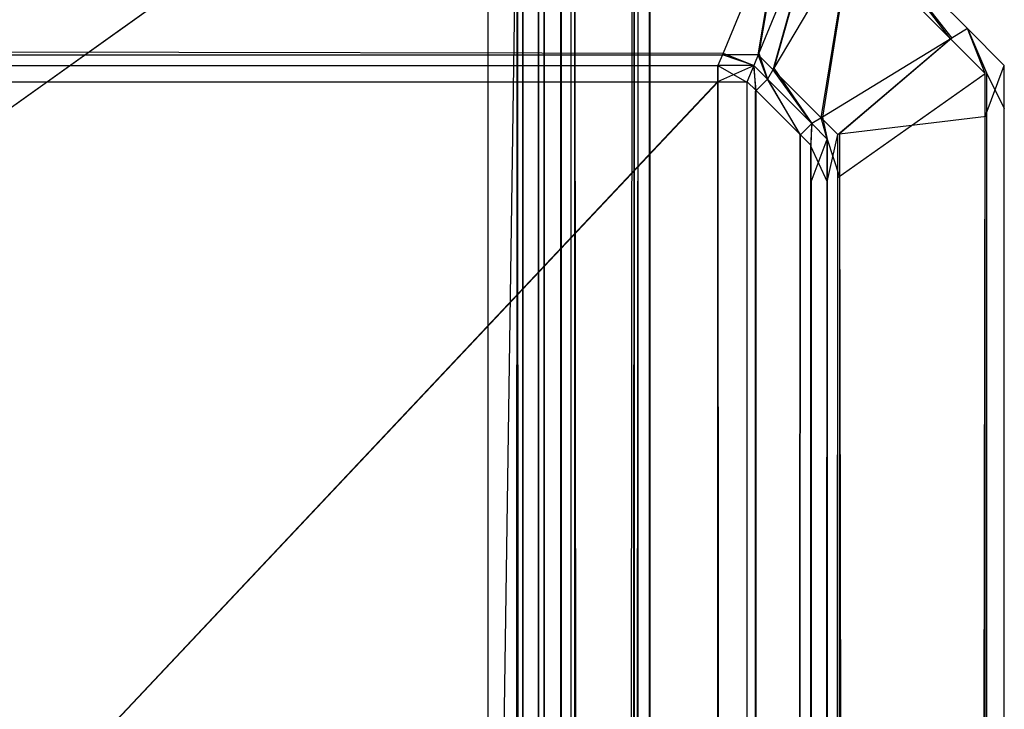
# Model space of a CAD drawing. Extents: x 0 to 1.6, y -0.5 to 0.
# Tile 180 of 182: x 1.59444 to 1.6, y -0.00591 to -0.00202. Entities that reach past the tile are written whole.
import ezdxf

# ---------------------------------------------------------------- set-up
doc = ezdxf.new("R2010")
doc.units = 0
for name, color, linetype in [('L33_KORPUS3_0', 7, 'CONTINUOUS'), ('L34_KORPUS3_2', 7, 'CONTINUOUS'), ('L45_ABDECKPL_0___REPLACEMTFOREM', 7, 'CONTINUOUS')]:
    doc.layers.add(name, color=color, linetype=linetype)

msp = doc.modelspace()

# ---------------------------------------------------------------- linework, layer by layer
at = {"layer": 'L33_KORPUS3_0', "color": 8, "invisible_edges": 14}
for points in [[(1.598, -0.000621, 0.008079), (1.598, -0.497154, 0.007743), (1.598, -0.000725, 0.007775), (1.598, -0.000621, 0.008079)], [(1.598, -0.000621, 0.008079), (1.598, -0.000983, 0.590002), (1.598, -0.497154, 0.007743), (1.598, -0.000621, 0.008079)], [(1.597254, -0.497361, 0.007121), (1.589885, -0.497361, 0.007121), (1.597254, -0.000722, 0.007121), (1.597254, -0.497361, 0.007121)], [(1.597254, -0.000722, 0.007121), (1.589885, -0.497361, 0.007121), (1.589885, -0.000731, 0.007121), (1.597254, -0.000722, 0.007121)], [(1.5975, -0.497361, 0.007121), (1.597254, -0.497361, 0.007121), (1.5975, -0.000722, 0.007121), (1.5975, -0.497361, 0.007121)], [(1.5975, -0.000722, 0.007121), (1.597254, -0.497361, 0.007121), (1.597254, -0.000722, 0.007121), (1.5975, -0.000722, 0.007121)], [(1.597576, -0.497329, 0.007197), (1.5975, -0.497361, 0.007121), (1.5975, -0.000722, 0.007121), (1.597576, -0.497329, 0.007197)], [(1.597576, -0.497329, 0.007197), (1.5975, -0.000722, 0.007121), (1.597576, -0.000754, 0.007197), (1.597576, -0.497329, 0.007197)], [(1.597254, -0.000776, 0.590624), (1.589885, -0.000785, 0.590624), (1.597254, -0.497313, 0.590624), (1.597254, -0.000776, 0.590624)], [(1.5975, -0.497313, 0.590624), (1.597254, -0.000776, 0.590624), (1.597254, -0.497313, 0.590624), (1.5975, -0.497313, 0.590624)], [(1.5975, -0.000776, 0.590624), (1.597254, -0.000776, 0.590624), (1.5975, -0.497313, 0.590624), (1.5975, -0.000776, 0.590624)], [(1.597576, -0.000808, 0.590548), (1.5975, -0.000776, 0.590624), (1.5975, -0.497313, 0.590624), (1.597576, -0.000808, 0.590548)], [(1.597576, -0.000754, 0.007197), (1.597911, -0.497191, 0.007532), (1.597576, -0.497329, 0.007197), (1.597576, -0.000754, 0.007197)], [(1.597576, -0.000754, 0.007197), (1.597911, -0.000892, 0.007532), (1.597911, -0.497191, 0.007532), (1.597576, -0.000754, 0.007197)], [(1.598, -0.000725, 0.007775), (1.598, -0.497154, 0.007743), (1.598, -0.000929, 0.007743), (1.598, -0.000725, 0.007775)], [(1.597254, -0.497313, 0.590624), (1.589885, -0.000785, 0.590624), (1.589885, -0.497313, 0.590624), (1.597254, -0.497313, 0.590624)], [(1.597576, -0.000808, 0.590548), (1.5975, -0.497313, 0.590624), (1.597576, -0.497282, 0.590548), (1.597576, -0.000808, 0.590548)], [(1.597576, -0.000808, 0.590548), (1.597576, -0.497282, 0.590548), (1.597911, -0.000946, 0.590214), (1.597576, -0.000808, 0.590548)], [(1.597911, -0.000892, 0.007532), (1.598, -0.497154, 0.007621), (1.597911, -0.497191, 0.007532), (1.597911, -0.000892, 0.007532)], [(1.597911, -0.000892, 0.007532), (1.598, -0.000929, 0.007621), (1.598, -0.497154, 0.007621), (1.597911, -0.000892, 0.007532)], [(1.598, -0.000929, 0.007621), (1.598, -0.497154, 0.007743), (1.598, -0.497154, 0.007621), (1.598, -0.000929, 0.007621)], [(1.598, -0.000929, 0.007621), (1.598, -0.000929, 0.007743), (1.598, -0.497154, 0.007743), (1.598, -0.000929, 0.007621)], [(1.597911, -0.000946, 0.590214), (1.597576, -0.497282, 0.590548), (1.597911, -0.497144, 0.590213), (1.597911, -0.000946, 0.590214)], [(1.597911, -0.000946, 0.590214), (1.597911, -0.497144, 0.590213), (1.598, -0.000983, 0.590124), (1.597911, -0.000946, 0.590214)], [(1.598, -0.000983, 0.590124), (1.597911, -0.497144, 0.590213), (1.598, -0.497107, 0.590124), (1.598, -0.000983, 0.590124)], [(1.598, -0.000983, 0.590002), (1.598, -0.497107, 0.590002), (1.598, -0.497284, 0.589962), (1.598, -0.000983, 0.590002)], [(1.598, -0.000983, 0.590002), (1.598, -0.497284, 0.589962), (1.598, -0.497379, 0.589682), (1.598, -0.000983, 0.590002)], [(1.598, -0.000983, 0.590002), (1.598, -0.497379, 0.589682), (1.598, -0.497154, 0.007743), (1.598, -0.000983, 0.590002)], [(1.598, -0.000983, 0.590002), (1.598, -0.000983, 0.590124), (1.598, -0.497107, 0.590124), (1.598, -0.000983, 0.590002)], [(1.598, -0.000983, 0.590002), (1.598, -0.497107, 0.590124), (1.598, -0.497107, 0.590002), (1.598, -0.000983, 0.590002)]]:
    msp.add_3dface(points, dxfattribs=at)
at = {"layer": 'L34_KORPUS3_2', "color": 8}
for points, invisible_edges in [([(1.597088, -0.000595), (0.9, -0.497407), (0.9, -0.000595), (1.597088, -0.000595)], 13), ([(0.9, -0.497407), (1.597088, -0.000595), (1.597091, -0.497407), (0.9, -0.497407)], 10), ([(0.9, -0.497405, 0.00769), (1.597088, -0.000597, 0.00769), (0.9, -0.000597, 0.00769), (0.9, -0.497405, 0.00769)], 13), ([(1.597088, -0.000597, 0.00769), (0.9, -0.497405, 0.00769), (1.597091, -0.497405, 0.00769), (1.597088, -0.000597, 0.00769)], 10), ([(1.597091, -0.497407), (1.597088, -0.000595), (1.597252, -0.000595), (1.597091, -0.497407)], 13), ([(1.597088, -0.000597, 0.00769), (1.597091, -0.497405, 0.00769), (1.597251, -0.000597, 0.00769), (1.597088, -0.000597, 0.00769)], 13), ([(1.597091, -0.497407), (1.597252, -0.000595), (1.597252, -0.497407), (1.597091, -0.497407)], 10), ([(1.597251, -0.000597, 0.00769), (1.597091, -0.497405, 0.00769), (1.597251, -0.497405, 0.00769), (1.597251, -0.000597, 0.00769)], 10), ([(1.597251, -0.000597, 0.00769), (1.597251, -0.497405, 0.00769), (1.597284, -0.00063, 0.00769), (1.597251, -0.000597, 0.00769)], 13), ([(1.597252, -0.497407), (1.597252, -0.000595), (1.597285, -0.000629), (1.597252, -0.497407)], 13), ([(1.597284, -0.00063, 0.00769), (1.597251, -0.497405, 0.00769), (1.597288, -0.497369, 0.00769), (1.597284, -0.00063, 0.00769)], 10), ([(1.597252, -0.497407), (1.597285, -0.000629), (1.597289, -0.49737), (1.597252, -0.497407)], 10), ([(1.597284, -0.00063, 0.00769), (1.597288, -0.497369, 0.00769), (1.597372, -0.000717, 0.00769), (1.597284, -0.00063, 0.00769)], 13), ([(1.597289, -0.49737), (1.597285, -0.000629), (1.597373, -0.000716), (1.597289, -0.49737)], 13), ([(1.597372, -0.000717, 0.00769), (1.597288, -0.497369, 0.00769), (1.597366, -0.49729, 0.00769), (1.597372, -0.000717, 0.00769)], 14), ([(1.597289, -0.49737), (1.597373, -0.000716), (1.597368, -0.497291), (1.597289, -0.49737)], 14), ([(1.597372, -0.000717, 0.00769), (1.597366, -0.49729, 0.00769), (1.597402, -0.497254, 0.00769), (1.597372, -0.000717, 0.00769)], 15), ([(1.597368, -0.497291), (1.597373, -0.000716), (1.597404, -0.497255), (1.597368, -0.497291)], 15), ([(1.597372, -0.000717, 0.00769), (1.597402, -0.497254, 0.00769), (1.597402, -0.000894, 0.00769), (1.597372, -0.000717, 0.00769)], 15), ([(1.597404, -0.497255), (1.597373, -0.000716), (1.597404, -0.000894), (1.597404, -0.497255)], 15), ([(1.597934, -0.000714, 0.000436), (1.597577, -0.497118, 0.00008), (1.597577, -0.000861, 0.00008), (1.597934, -0.000714, 0.000436)], 13), ([(1.597577, -0.497118, 0.00008), (1.597934, -0.000714, 0.000436), (1.597934, -0.497266, 0.000436), (1.597577, -0.497118, 0.00008)], 14), ([(1.597899, -0.497252, 0.007289), (1.597998, -0.000687, 0.00719), (1.597899, -0.000728, 0.007289), (1.597899, -0.497252, 0.007289)], 13), ([(1.597998, -0.000687, 0.00719), (1.597899, -0.497252, 0.007289), (1.597998, -0.497292, 0.00719), (1.597998, -0.000687, 0.00719)], 14), ([(1.597998, -0.000687, 0.0005), (1.597934, -0.497266, 0.000436), (1.597934, -0.000714, 0.000436), (1.597998, -0.000687, 0.0005)], 13), ([(1.597934, -0.497266, 0.000436), (1.597998, -0.000687, 0.0005), (1.597998, -0.497292, 0.0005), (1.597934, -0.497266, 0.000436)], 14), ([(1.597998, -0.497292, 0.000565), (1.597998, -0.000687, 0.007018), (1.597998, -0.497292, 0.007018), (1.597998, -0.497292, 0.000565)], 13), ([(1.597998, -0.000687, 0.007018), (1.597998, -0.497292, 0.000565), (1.597998, -0.000687, 0.000565), (1.597998, -0.000687, 0.007018)], 14), ([(1.597998, -0.497292, 0.007018), (1.597998, -0.000687, 0.00719), (1.597998, -0.497292, 0.00719), (1.597998, -0.497292, 0.007018)], 13), ([(1.597998, -0.000687, 0.00719), (1.597998, -0.497292, 0.007018), (1.597998, -0.000687, 0.007018), (1.597998, -0.000687, 0.00719)], 14), ([(1.597998, -0.497292, 0.0005), (1.597998, -0.000687, 0.000565), (1.597998, -0.497292, 0.000565), (1.597998, -0.497292, 0.0005)], 13), ([(1.597998, -0.000687, 0.000565), (1.597998, -0.497292, 0.0005), (1.597998, -0.000687, 0.0005), (1.597998, -0.000687, 0.000565)], 14), ([(1.597555, -0.497109, 0.007633), (1.597899, -0.000728, 0.007289), (1.597555, -0.000871, 0.007633), (1.597555, -0.497109, 0.007633)], 13), ([(1.597899, -0.000728, 0.007289), (1.597555, -0.497109, 0.007633), (1.597899, -0.497252, 0.007289), (1.597899, -0.000728, 0.007289)], 14), ([(1.597577, -0.000861, 0.00008), (1.597498, -0.497086), (1.597498, -0.000894), (1.597577, -0.000861, 0.00008)], 13), ([(1.597498, -0.497086), (1.597577, -0.000861, 0.00008), (1.597577, -0.497118, 0.00008), (1.597498, -0.497086)], 14), ([(1.597498, -0.497086, 0.00769), (1.597555, -0.000871, 0.007633), (1.597498, -0.000894, 0.00769), (1.597498, -0.497086, 0.00769)], 13), ([(1.597555, -0.000871, 0.007633), (1.597498, -0.497086, 0.00769), (1.597555, -0.497109, 0.007633), (1.597555, -0.000871, 0.007633)], 14), ([(1.597402, -0.497086, 0.00769), (1.597498, -0.000894, 0.00769), (1.597402, -0.000894, 0.00769), (1.597402, -0.497086, 0.00769)], 13), ([(1.597498, -0.000894, 0.00769), (1.597402, -0.497086, 0.00769), (1.597498, -0.497086, 0.00769), (1.597498, -0.000894, 0.00769)], 14), ([(1.597402, -0.000894, 0.00769), (1.597402, -0.497254, 0.00769), (1.597402, -0.497086, 0.00769), (1.597402, -0.000894, 0.00769)], 15), ([(1.597498, -0.000894), (1.597404, -0.497086), (1.597404, -0.000894), (1.597498, -0.000894)], 13), ([(1.597404, -0.497086), (1.597498, -0.000894), (1.597498, -0.497086), (1.597404, -0.497086)], 14), ([(1.597404, -0.497255), (1.597404, -0.000894), (1.597404, -0.497086), (1.597404, -0.497255)], 9)]:
    msp.add_3dface(points, dxfattribs=dict(at, invisible_edges=invisible_edges))
at = {"layer": 'L45_ABDECKPL_0___REPLACEMTFOREM', "color": 39}
for points, invisible_edges in [([(1.598413, -0.002208, 0.602635), (1.128221, -0.00138, 0.601807), (1.128221, -0.002208, 0.602635), (1.598413, -0.002208, 0.602635)], 13), ([(1.128221, -0.00138, 0.601807), (1.598413, -0.002208, 0.602635), (1.598756, -0.00138, 0.601807), (1.128221, -0.00138, 0.601807)], 14), ([(1.598753, -0.001387, 0.591607), (1.128221, -0.002218, 0.590776), (1.128221, -0.001387, 0.591607), (1.598753, -0.001387, 0.591607)], 13), ([(1.128221, -0.002218, 0.590776), (1.598753, -0.001387, 0.591607), (1.598409, -0.002218, 0.590776), (1.128221, -0.002218, 0.590776)], 14), ([(1.598753, -0.001387, 0.591607), (1.598611, -0.002218, 0.590776), (1.598409, -0.002218, 0.590776), (1.598753, -0.001387, 0.591607)], 13), ([(1.598615, -0.002208, 0.602635), (1.598756, -0.00138, 0.601807), (1.598413, -0.002208, 0.602635), (1.598615, -0.002208, 0.602635)], 13), ([(1.598955, -0.001387, 0.591607), (1.598695, -0.002303, 0.590776), (1.598611, -0.002218, 0.590776), (1.598955, -0.001387, 0.591607)], 13), ([(1.598611, -0.002218, 0.590776), (1.598753, -0.001387, 0.591607), (1.598955, -0.001387, 0.591607), (1.598611, -0.002218, 0.590776)], 14), ([(1.598756, -0.00138, 0.601807), (1.598615, -0.002208, 0.602635), (1.598958, -0.00138, 0.601807), (1.598756, -0.00138, 0.601807)], 14), ([(1.5987, -0.002294, 0.602635), (1.598958, -0.00138, 0.601807), (1.598615, -0.002208, 0.602635), (1.5987, -0.002294, 0.602635)], 13), ([(1.598695, -0.002303, 0.590776), (1.598955, -0.001387, 0.591607), (1.599131, -0.001562, 0.591607), (1.598695, -0.002303, 0.590776)], 14), ([(1.598958, -0.00138, 0.601807), (1.5987, -0.002294, 0.602635), (1.599135, -0.001556, 0.601807), (1.598958, -0.00138, 0.601807)], 14), ([(1.599188, -0.001466, 0.591715), (1.599697, -0.002128, 0.591607), (1.599131, -0.001562, 0.591607), (1.599188, -0.001466, 0.591715)], 13), ([(1.599703, -0.002124, 0.601807), (1.599188, -0.001466, 0.601706), (1.599135, -0.001556, 0.601807), (1.599703, -0.002124, 0.601807)], 13), ([(1.599697, -0.002128, 0.591607), (1.599188, -0.001466, 0.591715), (1.599792, -0.00207, 0.591715), (1.599697, -0.002128, 0.591607)], 14), ([(1.599188, -0.001466, 0.591715), (1.599792, -0.00207, 0.591894), (1.599792, -0.00207, 0.591715), (1.599188, -0.001466, 0.591715)], 13), ([(1.599792, -0.00207, 0.591894), (1.599188, -0.001466, 0.591715), (1.599188, -0.001466, 0.591894), (1.599792, -0.00207, 0.591894)], 14), ([(1.599188, -0.001466, 0.601706), (1.599703, -0.002124, 0.601807), (1.599792, -0.00207, 0.601706), (1.599188, -0.001466, 0.601706)], 14), ([(1.599188, -0.001466, 0.591894), (1.599792, -0.00207, 0.601568), (1.599792, -0.00207, 0.591894), (1.599188, -0.001466, 0.591894)], 13), ([(1.599792, -0.00207, 0.601568), (1.599188, -0.001466, 0.591894), (1.599188, -0.001466, 0.601568), (1.599792, -0.00207, 0.601568)], 14), ([(1.599188, -0.001466, 0.601568), (1.599792, -0.00207, 0.601706), (1.599792, -0.00207, 0.601568), (1.599188, -0.001466, 0.601568)], 13), ([(1.599792, -0.00207, 0.601706), (1.599188, -0.001466, 0.601568), (1.599188, -0.001466, 0.601706), (1.599792, -0.00207, 0.601706)], 14), ([(1.599131, -0.001562, 0.591607), (1.598966, -0.002574, 0.590776), (1.598695, -0.002303, 0.590776), (1.599131, -0.001562, 0.591607)], 13), ([(1.598975, -0.002569, 0.602635), (1.599135, -0.001556, 0.601807), (1.5987, -0.002294, 0.602635), (1.598975, -0.002569, 0.602635)], 13), ([(1.598966, -0.002574, 0.590776), (1.599131, -0.001562, 0.591607), (1.599697, -0.002128, 0.591607), (1.598966, -0.002574, 0.590776)], 14), ([(1.599135, -0.001556, 0.601807), (1.598975, -0.002569, 0.602635), (1.599703, -0.002124, 0.601807), (1.599135, -0.001556, 0.601807)], 14), ([(1.599792, -0.00207, 0.591715), (1.599892, -0.002323, 0.591607), (1.599697, -0.002128, 0.591607), (1.599792, -0.00207, 0.591715)], 13), ([(1.599899, -0.00232, 0.601807), (1.599792, -0.00207, 0.601706), (1.599703, -0.002124, 0.601807), (1.599899, -0.00232, 0.601807)], 13), ([(1.599792, -0.00207, 0.591715), (1.6, -0.002278, 0.591894), (1.6, -0.002278, 0.591715), (1.599792, -0.00207, 0.591715)], 13), ([(1.6, -0.002278, 0.591894), (1.599792, -0.00207, 0.591715), (1.599792, -0.00207, 0.591894), (1.6, -0.002278, 0.591894)], 14), ([(1.599892, -0.002323, 0.591607), (1.599792, -0.00207, 0.591715), (1.6, -0.002278, 0.591715), (1.599892, -0.002323, 0.591607)], 14), ([(1.599792, -0.00207, 0.601706), (1.599899, -0.00232, 0.601807), (1.6, -0.002278, 0.601706), (1.599792, -0.00207, 0.601706)], 14), ([(1.599792, -0.00207, 0.591894), (1.6, -0.002278, 0.601568), (1.6, -0.002278, 0.591894), (1.599792, -0.00207, 0.591894)], 13), ([(1.6, -0.002278, 0.601568), (1.599792, -0.00207, 0.591894), (1.599792, -0.00207, 0.601568), (1.6, -0.002278, 0.601568)], 14), ([(1.599792, -0.00207, 0.601568), (1.6, -0.002278, 0.601706), (1.6, -0.002278, 0.601568), (1.599792, -0.00207, 0.601568)], 13), ([(1.6, -0.002278, 0.601706), (1.599792, -0.00207, 0.601568), (1.599792, -0.00207, 0.601706), (1.6, -0.002278, 0.601706)], 14), ([(1.599697, -0.002128, 0.591607), (1.59906, -0.002668, 0.590776), (1.598966, -0.002574, 0.590776), (1.599697, -0.002128, 0.591607)], 13), ([(1.59907, -0.002664, 0.602635), (1.599703, -0.002124, 0.601807), (1.598975, -0.002569, 0.602635), (1.59907, -0.002664, 0.602635)], 13), ([(1.59906, -0.002668, 0.590776), (1.599697, -0.002128, 0.591607), (1.599892, -0.002323, 0.591607), (1.59906, -0.002668, 0.590776)], 14), ([(1.599703, -0.002124, 0.601807), (1.59907, -0.002664, 0.602635), (1.599899, -0.00232, 0.601807), (1.599703, -0.002124, 0.601807)], 14), ([(1.598384, -0.002278, 0.602705), (1.128221, -0.002208, 0.602635), (1.128221, -0.002278, 0.602705), (1.598384, -0.002278, 0.602705)], 13), ([(1.128221, -0.002208, 0.602635), (1.598384, -0.002278, 0.602705), (1.598413, -0.002208, 0.602635), (1.128221, -0.002208, 0.602635)], 14), ([(1.598409, -0.002218, 0.590776), (1.128221, -0.002278, 0.590716), (1.128221, -0.002218, 0.590776), (1.598409, -0.002218, 0.590776)], 13), ([(1.128221, -0.002278, 0.590716), (1.598409, -0.002218, 0.590776), (1.598384, -0.002278, 0.590716), (1.128221, -0.002278, 0.590716)], 14), ([(1.598586, -0.002278, 0.602705), (1.598413, -0.002208, 0.602635), (1.598384, -0.002278, 0.602705), (1.598586, -0.002278, 0.602705)], 13), ([(1.598409, -0.002218, 0.590776), (1.598586, -0.002278, 0.590716), (1.598384, -0.002278, 0.590716), (1.598409, -0.002218, 0.590776)], 13), ([(1.598586, -0.002278, 0.590716), (1.598409, -0.002218, 0.590776), (1.598611, -0.002218, 0.590776), (1.598586, -0.002278, 0.590716)], 14), ([(1.598413, -0.002208, 0.602635), (1.598586, -0.002278, 0.602705), (1.598615, -0.002208, 0.602635), (1.598413, -0.002208, 0.602635)], 14), ([(1.598663, -0.002356, 0.602705), (1.598615, -0.002208, 0.602635), (1.598586, -0.002278, 0.602705), (1.598663, -0.002356, 0.602705)], 13), ([(1.598611, -0.002218, 0.590776), (1.598663, -0.002356, 0.590716), (1.598586, -0.002278, 0.590716), (1.598611, -0.002218, 0.590776)], 13), ([(1.598663, -0.002356, 0.590716), (1.598611, -0.002218, 0.590776), (1.598695, -0.002303, 0.590776), (1.598663, -0.002356, 0.590716)], 14), ([(1.598615, -0.002208, 0.602635), (1.598663, -0.002356, 0.602705), (1.5987, -0.002294, 0.602635), (1.598615, -0.002208, 0.602635)], 14), ([(1.598384, -0.002372, 0.602705), (1.128221, -0.002278, 0.602705), (1.124135, -0.002372, 0.602705), (1.598384, -0.002372, 0.602705)], 13), ([(1.128221, -0.002278, 0.602705), (1.598384, -0.002372, 0.602705), (1.598384, -0.002278, 0.602705), (1.128221, -0.002278, 0.602705)], 14), ([(1.598384, -0.002278, 0.590716), (1.128221, -0.002369, 0.590716), (1.128221, -0.002278, 0.590716), (1.598384, -0.002278, 0.590716)], 13), ([(1.128221, -0.002369, 0.590716), (1.598384, -0.002278, 0.590716), (1.598384, -0.002369, 0.590716), (1.128221, -0.002369, 0.590716)], 14), ([(1.598586, -0.002278, 0.590716), (1.598384, -0.002369, 0.590716), (1.598384, -0.002278, 0.590716), (1.598586, -0.002278, 0.590716)], 13), ([(1.598384, -0.002369, 0.590716), (1.598586, -0.002278, 0.590716), (1.598548, -0.002369, 0.590716), (1.598384, -0.002369, 0.590716)], 14), ([(1.598547, -0.002372, 0.602705), (1.598384, -0.002278, 0.602705), (1.598384, -0.002372, 0.602705), (1.598547, -0.002372, 0.602705)], 13), ([(1.598384, -0.002278, 0.602705), (1.598547, -0.002372, 0.602705), (1.598586, -0.002278, 0.602705), (1.598384, -0.002278, 0.602705)], 14), ([(1.598597, -0.002422, 0.602705), (1.598586, -0.002278, 0.602705), (1.598547, -0.002372, 0.602705), (1.598597, -0.002422, 0.602705)], 13), ([(1.598586, -0.002278, 0.590716), (1.5986, -0.00242, 0.590716), (1.598548, -0.002369, 0.590716), (1.598586, -0.002278, 0.590716)], 13), ([(1.5986, -0.00242, 0.590716), (1.598586, -0.002278, 0.590716), (1.598663, -0.002356, 0.590716), (1.5986, -0.00242, 0.590716)], 14), ([(1.598586, -0.002278, 0.602705), (1.598597, -0.002422, 0.602705), (1.598663, -0.002356, 0.602705), (1.598586, -0.002278, 0.602705)], 14), ([(1.598914, -0.002606, 0.602705), (1.5987, -0.002294, 0.602635), (1.598663, -0.002356, 0.602705), (1.598914, -0.002606, 0.602705)], 13), ([(1.598695, -0.002303, 0.590776), (1.598914, -0.002606, 0.590716), (1.598663, -0.002356, 0.590716), (1.598695, -0.002303, 0.590776)], 13), ([(1.598914, -0.002606, 0.590716), (1.598695, -0.002303, 0.590776), (1.598966, -0.002574, 0.590776), (1.598914, -0.002606, 0.590716)], 14), ([(1.5987, -0.002294, 0.602635), (1.598914, -0.002606, 0.602705), (1.598975, -0.002569, 0.602635), (1.5987, -0.002294, 0.602635)], 14), ([(1.599892, -0.002323, 0.591607), (1.59906, -0.00291, 0.590776), (1.59906, -0.002668, 0.590776), (1.599892, -0.002323, 0.591607)], 13), ([(1.59906, -0.00291, 0.590776), (1.599892, -0.002323, 0.591607), (1.599892, -0.002566, 0.591607), (1.59906, -0.00291, 0.590776)], 14), ([(1.59907, -0.002664, 0.602635), (1.599899, -0.002563, 0.601807), (1.599899, -0.00232, 0.601807), (1.59907, -0.002664, 0.602635)], 14), ([(1.6, -0.002278, 0.591715), (1.599892, -0.002566, 0.591607), (1.599892, -0.002323, 0.591607), (1.6, -0.002278, 0.591715)], 13), ([(1.599892, -0.002566, 0.591607), (1.6, -0.002278, 0.591715), (1.6, -0.002521, 0.591715), (1.599892, -0.002566, 0.591607)], 14), ([(1.599899, -0.00232, 0.601807), (1.6, -0.002521, 0.601706), (1.6, -0.002278, 0.601706), (1.599899, -0.00232, 0.601807)], 14), ([(1.6, -0.002521, 0.601706), (1.599899, -0.00232, 0.601807), (1.599899, -0.002563, 0.601807), (1.6, -0.002521, 0.601706)], 13), ([(1.6, -0.002278, 0.591715), (1.6, -0.002521, 0.591894), (1.6, -0.002521, 0.591715), (1.6, -0.002278, 0.591715)], 13), ([(1.6, -0.002521, 0.591894), (1.6, -0.002278, 0.591715), (1.6, -0.002278, 0.591894), (1.6, -0.002521, 0.591894)], 14), ([(1.6, -0.002278, 0.591894), (1.6, -0.002521, 0.601568), (1.6, -0.002521, 0.591894), (1.6, -0.002278, 0.591894)], 13), ([(1.6, -0.002521, 0.601568), (1.6, -0.002278, 0.591894), (1.6, -0.002278, 0.601568), (1.6, -0.002521, 0.601568)], 14), ([(1.6, -0.002278, 0.601568), (1.6, -0.002521, 0.601706), (1.6, -0.002521, 0.601568), (1.6, -0.002278, 0.601568)], 13), ([(1.6, -0.002521, 0.601706), (1.6, -0.002278, 0.601568), (1.6, -0.002278, 0.601706), (1.6, -0.002521, 0.601706)], 14), ([(1.128221, -0.501185, 0.602705), (1.598384, -0.002372, 0.602705), (1.124135, -0.002372, 0.602705), (1.128221, -0.501185, 0.602705)], 13), ([(1.598384, -0.002369, 0.590716), (1.128221, -0.501188, 0.590716), (1.128221, -0.002369, 0.590716), (1.598384, -0.002369, 0.590716)], 13), ([(1.128221, -0.501188, 0.590716), (1.598384, -0.002369, 0.590716), (1.598335, -0.501188, 0.590716), (1.128221, -0.501188, 0.590716)], 10), ([(1.598384, -0.002372, 0.602705), (1.128221, -0.501185, 0.602705), (1.598335, -0.501185, 0.602705), (1.598384, -0.002372, 0.602705)], 10), ([(1.598335, -0.501188, 0.590716), (1.598384, -0.002369, 0.590716), (1.598548, -0.501188, 0.590716), (1.598335, -0.501188, 0.590716)], 13), ([(1.598384, -0.002372, 0.602705), (1.598335, -0.501185, 0.602705), (1.598547, -0.501185, 0.602705), (1.598384, -0.002372, 0.602705)], 13), ([(1.598548, -0.501188, 0.590716), (1.598384, -0.002369, 0.590716), (1.598548, -0.002369, 0.590716), (1.598548, -0.501188, 0.590716)], 10), ([(1.598384, -0.002372, 0.602705), (1.598547, -0.501185, 0.602705), (1.598547, -0.002372, 0.602705), (1.598384, -0.002372, 0.602705)], 10), ([(1.598547, -0.002372, 0.602705), (1.598547, -0.501185, 0.602705), (1.598597, -0.002422, 0.602705), (1.598547, -0.002372, 0.602705)], 13), ([(1.598548, -0.501188, 0.590716), (1.598548, -0.002369, 0.590716), (1.5986, -0.00242, 0.590716), (1.598548, -0.501188, 0.590716)], 13), ([(1.598848, -0.002672, 0.602705), (1.598663, -0.002356, 0.602705), (1.598597, -0.002422, 0.602705), (1.598848, -0.002672, 0.602705)], 13), ([(1.598663, -0.002356, 0.590716), (1.59885, -0.00267, 0.590716), (1.5986, -0.00242, 0.590716), (1.598663, -0.002356, 0.590716)], 13), ([(1.59885, -0.00267, 0.590716), (1.598663, -0.002356, 0.590716), (1.598914, -0.002606, 0.590716), (1.59885, -0.00267, 0.590716)], 14), ([(1.598663, -0.002356, 0.602705), (1.598848, -0.002672, 0.602705), (1.598914, -0.002606, 0.602705), (1.598663, -0.002356, 0.602705)], 14), ([(1.598597, -0.002422, 0.602705), (1.598547, -0.501185, 0.602705), (1.598628, -0.501105, 0.602705), (1.598597, -0.002422, 0.602705)], 10), ([(1.598548, -0.501188, 0.590716), (1.5986, -0.00242, 0.590716), (1.59863, -0.501107, 0.590716), (1.598548, -0.501188, 0.590716)], 10), ([(1.598597, -0.002422, 0.602705), (1.598628, -0.501105, 0.602705), (1.598848, -0.002672, 0.602705), (1.598597, -0.002422, 0.602705)], 13), ([(1.59863, -0.501107, 0.590716), (1.5986, -0.00242, 0.590716), (1.59885, -0.00267, 0.590716), (1.59863, -0.501107, 0.590716)], 13), ([(1.6, -0.002521, 0.591715), (1.599892, -0.50094, 0.591607), (1.599892, -0.002566, 0.591607), (1.6, -0.002521, 0.591715)], 13), ([(1.599892, -0.50094, 0.591607), (1.6, -0.002521, 0.591715), (1.6, -0.500985, 0.591715), (1.599892, -0.50094, 0.591607)], 14), ([(1.599899, -0.002563, 0.601807), (1.6, -0.500985, 0.601706), (1.6, -0.002521, 0.601706), (1.599899, -0.002563, 0.601807)], 14), ([(1.6, -0.002521, 0.591715), (1.6, -0.500985, 0.591894), (1.6, -0.500985, 0.591715), (1.6, -0.002521, 0.591715)], 13), ([(1.6, -0.500985, 0.591894), (1.6, -0.002521, 0.591715), (1.6, -0.002521, 0.591894), (1.6, -0.500985, 0.591894)], 14), ([(1.6, -0.002521, 0.591894), (1.6, -0.500985, 0.601568), (1.6, -0.500985, 0.591894), (1.6, -0.002521, 0.591894)], 13), ([(1.6, -0.500985, 0.601568), (1.6, -0.002521, 0.591894), (1.6, -0.002521, 0.601568), (1.6, -0.500985, 0.601568)], 14), ([(1.6, -0.002521, 0.601568), (1.6, -0.500985, 0.601706), (1.6, -0.500985, 0.601568), (1.6, -0.002521, 0.601568)], 13), ([(1.6, -0.500985, 0.601706), (1.6, -0.002521, 0.601568), (1.6, -0.002521, 0.601706), (1.6, -0.500985, 0.601706)], 14), ([(1.598907, -0.002731, 0.602705), (1.598914, -0.002606, 0.602705), (1.598848, -0.002672, 0.602705), (1.598907, -0.002731, 0.602705)], 13), ([(1.598914, -0.002606, 0.590716), (1.59891, -0.00273, 0.590716), (1.59885, -0.00267, 0.590716), (1.598914, -0.002606, 0.590716)], 13), ([(1.598914, -0.002606, 0.602705), (1.598907, -0.002731, 0.602705), (1.599, -0.002693, 0.602705), (1.598914, -0.002606, 0.602705)], 14), ([(1.59891, -0.00273, 0.590716), (1.598914, -0.002606, 0.590716), (1.599, -0.002693, 0.590716), (1.59891, -0.00273, 0.590716)], 14), ([(1.599, -0.002693, 0.602705), (1.598975, -0.002569, 0.602635), (1.598914, -0.002606, 0.602705), (1.599, -0.002693, 0.602705)], 13), ([(1.598966, -0.002574, 0.590776), (1.599, -0.002693, 0.590716), (1.598914, -0.002606, 0.590716), (1.598966, -0.002574, 0.590776)], 13), ([(1.599, -0.002693, 0.590716), (1.598966, -0.002574, 0.590776), (1.59906, -0.002668, 0.590776), (1.599, -0.002693, 0.590716)], 14), ([(1.598975, -0.002569, 0.602635), (1.599, -0.002693, 0.602705), (1.59907, -0.002664, 0.602635), (1.598975, -0.002569, 0.602635)], 14), ([(1.599892, -0.002566, 0.591607), (1.59906, -0.500596, 0.590776), (1.59906, -0.00291, 0.590776), (1.599892, -0.002566, 0.591607)], 13), ([(1.59906, -0.500596, 0.590776), (1.599892, -0.002566, 0.591607), (1.599892, -0.50094, 0.591607), (1.59906, -0.500596, 0.590776)], 14), ([(1.599899, -0.002563, 0.601807), (1.59907, -0.002664, 0.602635), (1.59907, -0.002906, 0.602635), (1.599899, -0.002563, 0.601807)], 13), ([(1.59907, -0.002906, 0.602635), (1.599899, -0.500943, 0.601807), (1.599899, -0.002563, 0.601807), (1.59907, -0.002906, 0.602635)], 14), ([(1.6, -0.500985, 0.601706), (1.599899, -0.002563, 0.601807), (1.599899, -0.500943, 0.601807), (1.6, -0.500985, 0.601706)], 13), ([(1.599, -0.002693, 0.602705), (1.59907, -0.002906, 0.602635), (1.59907, -0.002664, 0.602635), (1.599, -0.002693, 0.602705)], 14), ([(1.598848, -0.002672, 0.602705), (1.598628, -0.501105, 0.602705), (1.598839, -0.500893, 0.602705), (1.598848, -0.002672, 0.602705)], 10), ([(1.59863, -0.501107, 0.590716), (1.59885, -0.00267, 0.590716), (1.598841, -0.500895, 0.590716), (1.59863, -0.501107, 0.590716)], 10), ([(1.598848, -0.002672, 0.602705), (1.598839, -0.500893, 0.602705), (1.598907, -0.500826, 0.602705), (1.598848, -0.002672, 0.602705)], 15), ([(1.598841, -0.500895, 0.590716), (1.59885, -0.00267, 0.590716), (1.59891, -0.500827, 0.590716), (1.598841, -0.500895, 0.590716)], 15), ([(1.598848, -0.002672, 0.602705), (1.598907, -0.500826, 0.602705), (1.598907, -0.002731, 0.602705), (1.598848, -0.002672, 0.602705)], 15), ([(1.59891, -0.500827, 0.590716), (1.59885, -0.00267, 0.590716), (1.59891, -0.00273, 0.590716), (1.59891, -0.500827, 0.590716)], 15), ([(1.598907, -0.002731, 0.602705), (1.599, -0.002935, 0.602705), (1.599, -0.002693, 0.602705), (1.598907, -0.002731, 0.602705)], 14), ([(1.599, -0.002693, 0.590716), (1.59891, -0.002935, 0.590716), (1.59891, -0.00273, 0.590716), (1.599, -0.002693, 0.590716)], 13), ([(1.59891, -0.002935, 0.590716), (1.599, -0.002693, 0.590716), (1.599, -0.002935, 0.590716), (1.59891, -0.002935, 0.590716)], 14), ([(1.59906, -0.002668, 0.590776), (1.599, -0.002935, 0.590716), (1.599, -0.002693, 0.590716), (1.59906, -0.002668, 0.590776)], 13), ([(1.599, -0.002935, 0.590716), (1.59906, -0.002668, 0.590776), (1.59906, -0.00291, 0.590776), (1.599, -0.002935, 0.590716)], 14), ([(1.59907, -0.002906, 0.602635), (1.599, -0.002693, 0.602705), (1.599, -0.002935, 0.602705), (1.59907, -0.002906, 0.602635)], 13), ([(1.598907, -0.002731, 0.602705), (1.598907, -0.500826, 0.602705), (1.598907, -0.500571, 0.602705), (1.598907, -0.002731, 0.602705)], 15), ([(1.598907, -0.002731, 0.602705), (1.598907, -0.500571, 0.602705), (1.598907, -0.002935, 0.602705), (1.598907, -0.002731, 0.602705)], 15), ([(1.599, -0.002935, 0.602705), (1.598907, -0.002731, 0.602705), (1.598907, -0.002935, 0.602705), (1.599, -0.002935, 0.602705)], 13), ([(1.59891, -0.500827, 0.590716), (1.59891, -0.00273, 0.590716), (1.59891, -0.002935, 0.590716), (1.59891, -0.500827, 0.590716)], 15), ([(1.599, -0.500571, 0.602705), (1.598907, -0.002935, 0.602705), (1.598907, -0.500571, 0.602705), (1.599, -0.500571, 0.602705)], 13), ([(1.598907, -0.002935, 0.602705), (1.599, -0.500571, 0.602705), (1.599, -0.002935, 0.602705), (1.598907, -0.002935, 0.602705)], 14), ([(1.599, -0.002935, 0.590716), (1.59891, -0.500571, 0.590716), (1.59891, -0.002935, 0.590716), (1.599, -0.002935, 0.590716)], 13), ([(1.59891, -0.500571, 0.590716), (1.599, -0.002935, 0.590716), (1.599, -0.500571, 0.590716), (1.59891, -0.500571, 0.590716)], 14), ([(1.59891, -0.500827, 0.590716), (1.59891, -0.002935, 0.590716), (1.59891, -0.500571, 0.590716), (1.59891, -0.500827, 0.590716)], 9), ([(1.599, -0.002935, 0.602705), (1.59907, -0.5006, 0.602635), (1.59907, -0.002906, 0.602635), (1.599, -0.002935, 0.602705)], 14), ([(1.59906, -0.00291, 0.590776), (1.599, -0.500571, 0.590716), (1.599, -0.002935, 0.590716), (1.59906, -0.00291, 0.590776)], 13), ([(1.599, -0.500571, 0.590716), (1.59906, -0.00291, 0.590776), (1.59906, -0.500596, 0.590776), (1.599, -0.500571, 0.590716)], 14), ([(1.59907, -0.5006, 0.602635), (1.599, -0.002935, 0.602705), (1.599, -0.500571, 0.602705), (1.59907, -0.5006, 0.602635)], 13), ([(1.599899, -0.500943, 0.601807), (1.59907, -0.002906, 0.602635), (1.59907, -0.5006, 0.602635), (1.599899, -0.500943, 0.601807)], 13)]:
    msp.add_3dface(points, dxfattribs=dict(at, invisible_edges=invisible_edges))

doc.saveas('drawing.dxf')
